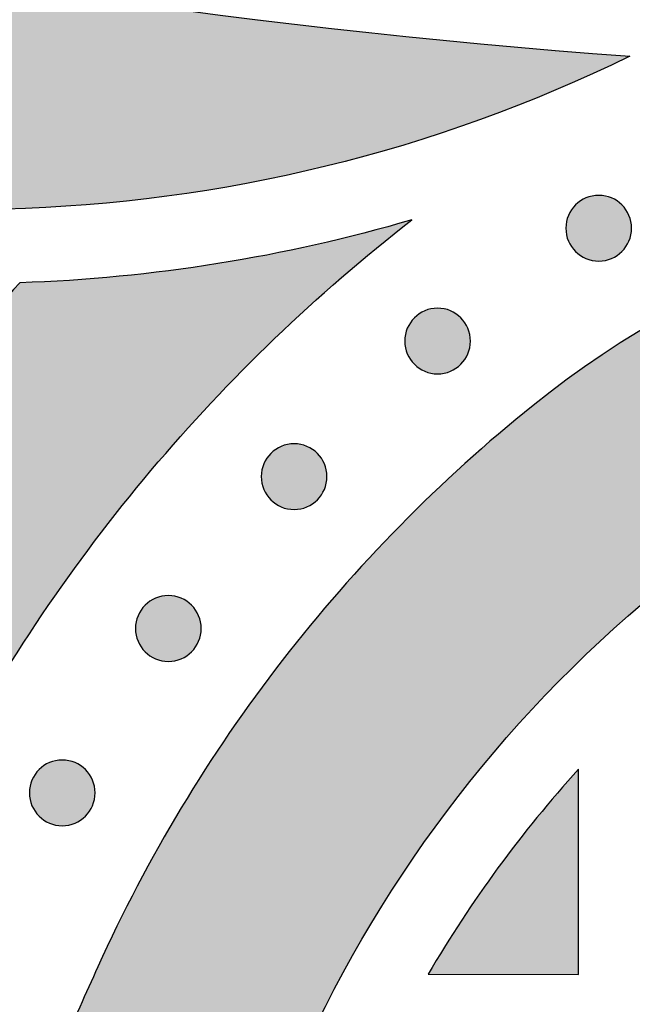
# Model space of a CAD drawing. Header units: millimetres. Extents: x -3873 to -97, y 912 to 4165.
# Tile 66 of 256: x -3390 to -3357, y 1007 to 1060. Entities that reach past the tile are written whole.
import ezdxf

# ---------------------------------------------------------------- set-up
doc = ezdxf.new("R2010")
doc.units = ezdxf.units.MM
doc.layers.add('pattern', color=7, linetype='Continuous', true_color=0x000000)

msp = doc.modelspace()

# ---------------------------------------------------------------- hatches: boundary and pattern name
at = {"layer": 'pattern'}
for points in [[(-3590.496, 1155.268), (-3584.479, 1150.146), (-3578.344, 1145.129), (-3572.093, 1140.221), (-3565.729, 1135.426), (-3559.254, 1130.747), (-3552.673, 1126.189), (-3545.988, 1121.755), (-3539.203, 1117.448), (-3532.321, 1113.271), (-3525.347, 1109.229), (-3518.284, 1105.323), (-3511.136, 1101.557), (-3503.907, 1097.933), (-3496.602, 1094.454), (-3489.226, 1091.122), (-3481.781, 1087.94), (-3474.274, 1084.909), (-3466.708, 1082.031), (-3459.089, 1079.309), (-3451.421, 1076.742), (-3443.709, 1074.333), (-3435.958, 1072.083), (-3428.173, 1069.992), (-3420.358, 1068.061), (-3412.519, 1066.291), (-3404.66, 1064.682), (-3396.786, 1063.233), (-3388.903, 1061.945), (-3381.015, 1060.817), (-3373.126, 1059.85), (-3365.242, 1059.041), (-3357.368, 1058.39), (-3359.332, 1057.462), (-3361.326, 1056.585), (-3363.346, 1055.759), (-3365.392, 1054.987), (-3367.461, 1054.269), (-3369.551, 1053.606), (-3371.659, 1052.999), (-3373.784, 1052.448), (-3375.922, 1051.956), (-3378.073, 1051.521), (-3380.233, 1051.144), (-3382.399, 1050.826), (-3384.571, 1050.567), (-3386.744, 1050.366), (-3388.918, 1050.224), (-3391.089, 1050.14), (-3403.152, 1052.182), (-3415.186, 1054.591), (-3427.176, 1057.364), (-3439.104, 1060.502), (-3450.953, 1064.003), (-3462.709, 1067.863), (-3474.353, 1072.079), (-3485.871, 1076.645), (-3497.246, 1081.556), (-3508.463, 1086.804), (-3519.507, 1092.382), (-3530.364, 1098.281), (-3541.02, 1104.492), (-3551.462, 1111.004), (-3561.677, 1117.807), (-3571.654, 1124.888), (-3573.199, 1126.507), (-3574.702, 1128.171), (-3576.163, 1129.881), (-3577.579, 1131.633), (-3578.948, 1133.427), (-3580.268, 1135.26), (-3581.539, 1137.129), (-3582.757, 1139.035), (-3583.922, 1140.973), (-3585.033, 1142.942), (-3586.088, 1144.939), (-3587.086, 1146.962), (-3588.027, 1149.009), (-3588.909, 1151.078), (-3589.732, 1153.165)], [(-3328.56, 1039.486), (-3327.68, 1039.477), (-3326.799, 1039.45), (-3325.915, 1039.404), (-3325.03, 1039.339), (-3324.144, 1039.255), (-3323.258, 1039.153), (-3322.372, 1039.032), (-3321.487, 1038.891), (-3320.603, 1038.732), (-3319.722, 1038.554), (-3318.844, 1038.356), (-3317.969, 1038.14), (-3317.098, 1037.905), (-3316.232, 1037.651), (-3315.371, 1037.379), (-3314.516, 1037.088), (-3313.667, 1036.779), (-3312.825, 1036.452), (-3311.99, 1036.108), (-3311.164, 1035.746), (-3310.347, 1035.366), (-3309.538, 1034.97), (-3308.74, 1034.557), (-3307.951, 1034.129), (-3307.173, 1033.684), (-3306.407, 1033.224), (-3305.651, 1032.749), (-3304.908, 1032.259), (-3304.178, 1031.755), (-3303.46, 1031.238), (-3302.755, 1030.707), (-3302.064, 1030.163), (-3300.484, 1028.856), (-3298.939, 1027.499), (-3297.43, 1026.093), (-3295.96, 1024.641), (-3294.531, 1023.143), (-3293.145, 1021.602), (-3291.804, 1020.019), (-3290.509, 1018.397), (-3289.264, 1016.737), (-3288.068, 1015.042), (-3286.924, 1013.313), (-3285.833, 1011.554), (-3284.795, 1009.767), (-3283.813, 1007.954), (-3282.887, 1006.117), (-3282.018, 1004.26), (-3275.439, 989.593), (-3269.127, 1004.853), (-3271.077, 1009.188), (-3272.095, 1011.363), (-3273.179, 1013.513), (-3274.329, 1015.636), (-3275.543, 1017.729), (-3276.821, 1019.789), (-3278.161, 1021.812), (-3279.561, 1023.798), (-3281.019, 1025.741), (-3282.535, 1027.641), (-3284.105, 1029.494), (-3285.728, 1031.299), (-3287.402, 1033.053), (-3289.123, 1034.753), (-3290.89, 1036.399), (-3292.699, 1037.988), (-3294.549, 1039.519), (-3295.436, 1040.216), (-3296.341, 1040.898), (-3297.262, 1041.562), (-3298.2, 1042.209), (-3299.154, 1042.837), (-3300.123, 1043.447), (-3301.107, 1044.038), (-3302.106, 1044.609), (-3303.118, 1045.159), (-3304.143, 1045.689), (-3305.181, 1046.197), (-3306.23, 1046.684), (-3307.291, 1047.149), (-3308.362, 1047.592), (-3309.443, 1048.011), (-3310.532, 1048.408), (-3311.63, 1048.781), (-3312.736, 1049.131), (-3313.848, 1049.456), (-3314.966, 1049.758), (-3316.089, 1050.036), (-3317.216, 1050.289), (-3318.347, 1050.518), (-3319.481, 1050.723), (-3320.617, 1050.903), (-3321.754, 1051.059), (-3322.892, 1051.19), (-3324.029, 1051.297), (-3325.166, 1051.38), (-3326.3, 1051.439), (-3327.432, 1051.475), (-3328.561, 1051.486), (-3329.689, 1051.476), (-3330.821, 1051.441), (-3331.956, 1051.383), (-3333.092, 1051.301), (-3334.23, 1051.195), (-3335.367, 1051.064), (-3336.505, 1050.909), (-3337.641, 1050.73), (-3338.775, 1050.526), (-3339.906, 1050.298), (-3341.034, 1050.045), (-3342.157, 1049.769), (-3343.275, 1049.468), (-3344.388, 1049.143), (-3345.493, 1048.794), (-3346.591, 1048.422), (-3347.681, 1048.026), (-3348.762, 1047.608), (-3349.834, 1047.166), (-3350.895, 1046.702), (-3351.945, 1046.216), (-3352.983, 1045.708), (-3354.008, 1045.179), (-3355.021, 1044.63), (-3356.02, 1044.06), (-3357.005, 1043.47), (-3357.974, 1042.861), (-3358.929, 1042.233), (-3359.867, 1041.587), (-3360.789, 1040.923), (-3361.694, 1040.242), (-3362.582, 1039.545), (-3364.433, 1038.016), (-3366.244, 1036.428), (-3368.012, 1034.784), (-3369.734, 1033.085), (-3371.409, 1031.333), (-3373.033, 1029.529), (-3374.605, 1027.677), (-3376.122, 1025.779), (-3377.583, 1023.836), (-3378.984, 1021.852), (-3380.326, 1019.83), (-3381.605, 1017.771), (-3382.821, 1015.679), (-3383.973, 1013.557), (-3385.058, 1011.407), (-3386.078, 1009.234), (-3388.032, 1004.9), (-3381.731, 989.635), (-3375.141, 1004.297), (-3374.27, 1006.153), (-3373.342, 1007.989), (-3372.359, 1009.801), (-3371.32, 1011.588), (-3370.228, 1013.346), (-3369.082, 1015.074), (-3367.885, 1016.768), (-3366.638, 1018.427), (-3365.342, 1020.049), (-3364, 1021.63), (-3362.613, 1023.17), (-3361.182, 1024.667), (-3359.711, 1026.118), (-3358.201, 1027.522), (-3356.655, 1028.878), (-3355.074, 1030.184), (-3354.383, 1030.727), (-3353.677, 1031.257), (-3352.959, 1031.774), (-3352.228, 1032.278), (-3351.485, 1032.767), (-3350.729, 1033.241), (-3349.962, 1033.701), (-3349.184, 1034.145), (-3348.395, 1034.573), (-3347.596, 1034.985), (-3346.787, 1035.381), (-3345.97, 1035.759), (-3345.143, 1036.121), (-3344.308, 1036.465), (-3343.466, 1036.791), (-3342.617, 1037.099), (-3341.762, 1037.389), (-3340.9, 1037.661), (-3340.034, 1037.914), (-3339.163, 1038.148), (-3338.288, 1038.364), (-3337.409, 1038.561), (-3336.528, 1038.738), (-3335.645, 1038.897), (-3334.76, 1039.037), (-3333.874, 1039.157), (-3332.987, 1039.259), (-3332.101, 1039.342), (-3331.216, 1039.406), (-3330.332, 1039.451), (-3329.45, 1039.478)], [(-3357.792, 1047.851), (-3357.821, 1047.824), (-3357.85, 1047.797), (-3357.88, 1047.77), (-3357.91, 1047.744), (-3357.942, 1047.718), (-3357.974, 1047.693), (-3358.008, 1047.668), (-3358.042, 1047.644), (-3358.077, 1047.621), (-3358.113, 1047.598), (-3358.149, 1047.576), (-3358.186, 1047.555), (-3358.224, 1047.535), (-3358.263, 1047.515), (-3358.303, 1047.496), (-3358.343, 1047.478), (-3358.383, 1047.461), (-3358.425, 1047.445), (-3358.467, 1047.43), (-3358.509, 1047.416), (-3358.552, 1047.403), (-3358.596, 1047.391), (-3358.64, 1047.38), (-3358.684, 1047.37), (-3358.729, 1047.361), (-3358.774, 1047.354), (-3358.819, 1047.347), (-3358.864, 1047.342), (-3358.91, 1047.338), (-3358.956, 1047.335), (-3359.002, 1047.333), (-3359.047, 1047.333), (-3359.093, 1047.333), (-3359.139, 1047.335), (-3359.185, 1047.338), (-3359.231, 1047.342), (-3359.276, 1047.348), (-3359.321, 1047.354), (-3359.366, 1047.362), (-3359.411, 1047.371), (-3359.455, 1047.381), (-3359.499, 1047.392), (-3359.543, 1047.404), (-3359.586, 1047.417), (-3359.628, 1047.431), (-3359.67, 1047.446), (-3359.711, 1047.462), (-3359.752, 1047.479), (-3359.792, 1047.497), (-3359.832, 1047.516), (-3359.87, 1047.536), (-3359.908, 1047.556), (-3359.945, 1047.578), (-3359.982, 1047.6), (-3360.018, 1047.623), (-3360.053, 1047.646), (-3360.087, 1047.67), (-3360.12, 1047.695), (-3360.152, 1047.72), (-3360.184, 1047.746), (-3360.215, 1047.772), (-3360.245, 1047.799), (-3360.274, 1047.826), (-3360.302, 1047.854), (-3360.329, 1047.882), (-3360.356, 1047.911), (-3360.383, 1047.941), (-3360.409, 1047.972), (-3360.435, 1048.003), (-3360.46, 1048.036), (-3360.485, 1048.069), (-3360.509, 1048.103), (-3360.532, 1048.138), (-3360.555, 1048.174), (-3360.577, 1048.21), (-3360.598, 1048.248), (-3360.619, 1048.286), (-3360.638, 1048.324), (-3360.657, 1048.364), (-3360.675, 1048.404), (-3360.692, 1048.445), (-3360.708, 1048.486), (-3360.723, 1048.528), (-3360.737, 1048.57), (-3360.75, 1048.613), (-3360.762, 1048.657), (-3360.773, 1048.701), (-3360.783, 1048.745), (-3360.792, 1048.79), (-3360.799, 1048.835), (-3360.806, 1048.88), (-3360.811, 1048.925), (-3360.815, 1048.971), (-3360.818, 1049.017), (-3360.82, 1049.063), (-3360.82, 1049.109), (-3360.82, 1049.155), (-3360.818, 1049.2), (-3360.815, 1049.246), (-3360.811, 1049.292), (-3360.805, 1049.337), (-3360.799, 1049.383), (-3360.791, 1049.428), (-3360.782, 1049.472), (-3360.772, 1049.517), (-3360.761, 1049.56), (-3360.749, 1049.604), (-3360.736, 1049.647), (-3360.722, 1049.689), (-3360.707, 1049.731), (-3360.691, 1049.773), (-3360.674, 1049.813), (-3360.656, 1049.853), (-3360.637, 1049.893), (-3360.617, 1049.931), (-3360.597, 1049.969), (-3360.575, 1050.007), (-3360.553, 1050.043), (-3360.53, 1050.079), (-3360.507, 1050.114), (-3360.483, 1050.148), (-3360.458, 1050.181), (-3360.433, 1050.214), (-3360.407, 1050.245), (-3360.381, 1050.276), (-3360.354, 1050.306), (-3360.327, 1050.335), (-3360.299, 1050.363), (-3360.271, 1050.39), (-3360.242, 1050.417), (-3360.212, 1050.444), (-3360.182, 1050.47), (-3360.15, 1050.496), (-3360.117, 1050.521), (-3360.084, 1050.546), (-3360.05, 1050.57), (-3360.015, 1050.593), (-3359.979, 1050.616), (-3359.943, 1050.638), (-3359.906, 1050.659), (-3359.868, 1050.68), (-3359.829, 1050.699), (-3359.789, 1050.718), (-3359.749, 1050.736), (-3359.708, 1050.753), (-3359.667, 1050.769), (-3359.625, 1050.784), (-3359.583, 1050.798), (-3359.54, 1050.811), (-3359.496, 1050.823), (-3359.452, 1050.834), (-3359.408, 1050.844), (-3359.363, 1050.853), (-3359.318, 1050.86), (-3359.273, 1050.867), (-3359.228, 1050.872), (-3359.182, 1050.876), (-3359.136, 1050.879), (-3359.09, 1050.881), (-3359.044, 1050.881), (-3358.998, 1050.881), (-3358.953, 1050.879), (-3358.907, 1050.876), (-3358.861, 1050.872), (-3358.816, 1050.866), (-3358.77, 1050.86), (-3358.725, 1050.852), (-3358.681, 1050.843), (-3358.637, 1050.834), (-3358.593, 1050.823), (-3358.549, 1050.81), (-3358.506, 1050.797), (-3358.464, 1050.783), (-3358.422, 1050.768), (-3358.381, 1050.752), (-3358.34, 1050.735), (-3358.3, 1050.717), (-3358.26, 1050.698), (-3358.222, 1050.678), (-3358.184, 1050.658), (-3358.146, 1050.636), (-3358.11, 1050.614), (-3358.074, 1050.592), (-3358.039, 1050.568), (-3358.005, 1050.544), (-3357.972, 1050.519), (-3357.94, 1050.494), (-3357.908, 1050.468), (-3357.877, 1050.442), (-3357.847, 1050.415), (-3357.818, 1050.388), (-3357.79, 1050.361), (-3357.763, 1050.332), (-3357.736, 1050.303), (-3357.709, 1050.274), (-3357.683, 1050.243), (-3357.657, 1050.211), (-3357.632, 1050.179), (-3357.607, 1050.145), (-3357.583, 1050.111), (-3357.56, 1050.076), (-3357.537, 1050.041), (-3357.515, 1050.004), (-3357.494, 1049.967), (-3357.473, 1049.929), (-3357.454, 1049.89), (-3357.435, 1049.851), (-3357.417, 1049.81), (-3357.4, 1049.77), (-3357.384, 1049.728), (-3357.369, 1049.686), (-3357.355, 1049.644), (-3357.342, 1049.601), (-3357.33, 1049.557), (-3357.319, 1049.513), (-3357.309, 1049.469), (-3357.3, 1049.425), (-3357.293, 1049.38), (-3357.286, 1049.334), (-3357.281, 1049.289), (-3357.277, 1049.243), (-3357.274, 1049.197), (-3357.272, 1049.152), (-3357.272, 1049.106), (-3357.272, 1049.06), (-3357.274, 1049.014), (-3357.277, 1048.968), (-3357.281, 1048.922), (-3357.287, 1048.877), (-3357.293, 1048.832), (-3357.301, 1048.787), (-3357.31, 1048.742), (-3357.319, 1048.698), (-3357.33, 1048.654), (-3357.343, 1048.61), (-3357.356, 1048.567), (-3357.37, 1048.525), (-3357.385, 1048.483), (-3357.401, 1048.442), (-3357.418, 1048.401), (-3357.436, 1048.361), (-3357.455, 1048.322), (-3357.475, 1048.283), (-3357.495, 1048.245), (-3357.517, 1048.208), (-3357.539, 1048.171), (-3357.561, 1048.135), (-3357.585, 1048.1), (-3357.609, 1048.066), (-3357.634, 1048.033), (-3357.659, 1048.001), (-3357.685, 1047.969), (-3357.711, 1047.938), (-3357.738, 1047.909), (-3357.765, 1047.88)], [(-3369.128, 1049.558), (-3371.714, 1048.845), (-3374.325, 1048.212), (-3376.957, 1047.661), (-3379.607, 1047.193), (-3382.27, 1046.809), (-3384.942, 1046.509), (-3387.62, 1046.293), (-3390.299, 1046.162), (-3391.596, 1044.686), (-3392.865, 1043.186), (-3394.106, 1041.661), (-3395.319, 1040.113), (-3396.502, 1038.543), (-3397.655, 1036.951), (-3398.778, 1035.338), (-3399.87, 1033.706), (-3394.147, 1019.84), (-3392.978, 1021.971), (-3391.75, 1024.076), (-3390.464, 1026.153), (-3389.122, 1028.198), (-3387.724, 1030.21), (-3386.272, 1032.186), (-3384.767, 1034.125), (-3383.211, 1036.024), (-3381.606, 1037.881), (-3379.952, 1039.694), (-3378.252, 1041.461), (-3376.508, 1043.182), (-3374.721, 1044.853), (-3372.894, 1046.473), (-3371.029, 1048.042)], [(-3366.489, 1041.761), (-3366.517, 1041.733), (-3366.546, 1041.706), (-3366.576, 1041.679), (-3366.607, 1041.653), (-3366.639, 1041.628), (-3366.671, 1041.602), (-3366.705, 1041.578), (-3366.739, 1041.554), (-3366.774, 1041.53), (-3366.809, 1041.508), (-3366.846, 1041.486), (-3366.883, 1041.464), (-3366.921, 1041.444), (-3366.96, 1041.424), (-3366.999, 1041.405), (-3367.039, 1041.388), (-3367.08, 1041.371), (-3367.122, 1041.355), (-3367.164, 1041.339), (-3367.206, 1041.325), (-3367.249, 1041.312), (-3367.292, 1041.3), (-3367.336, 1041.289), (-3367.381, 1041.28), (-3367.425, 1041.271), (-3367.47, 1041.263), (-3367.516, 1041.257), (-3367.561, 1041.252), (-3367.607, 1041.247), (-3367.653, 1041.245), (-3367.698, 1041.243), (-3367.744, 1041.242), (-3367.79, 1041.243), (-3367.836, 1041.245), (-3367.882, 1041.248), (-3367.928, 1041.252), (-3367.973, 1041.257), (-3368.018, 1041.264), (-3368.063, 1041.271), (-3368.108, 1041.28), (-3368.152, 1041.29), (-3368.196, 1041.301), (-3368.239, 1041.313), (-3368.282, 1041.326), (-3368.325, 1041.34), (-3368.367, 1041.356), (-3368.408, 1041.372), (-3368.449, 1041.389), (-3368.489, 1041.407), (-3368.528, 1041.426), (-3368.567, 1041.445), (-3368.605, 1041.466), (-3368.642, 1041.487), (-3368.679, 1041.509), (-3368.715, 1041.532), (-3368.749, 1041.555), (-3368.784, 1041.58), (-3368.817, 1041.604), (-3368.849, 1041.629), (-3368.881, 1041.655), (-3368.911, 1041.682), (-3368.941, 1041.708), (-3368.97, 1041.735), (-3368.998, 1041.763), (-3369.026, 1041.791), (-3369.053, 1041.82), (-3369.08, 1041.85), (-3369.106, 1041.881), (-3369.132, 1041.913), (-3369.157, 1041.945), (-3369.182, 1041.978), (-3369.206, 1042.012), (-3369.229, 1042.047), (-3369.252, 1042.083), (-3369.274, 1042.12), (-3369.295, 1042.157), (-3369.315, 1042.195), (-3369.335, 1042.234), (-3369.354, 1042.273), (-3369.372, 1042.313), (-3369.389, 1042.354), (-3369.405, 1042.395), (-3369.42, 1042.437), (-3369.434, 1042.48), (-3369.447, 1042.523), (-3369.459, 1042.566), (-3369.47, 1042.61), (-3369.48, 1042.654), (-3369.488, 1042.699), (-3369.496, 1042.744), (-3369.502, 1042.789), (-3369.508, 1042.835), (-3369.512, 1042.88), (-3369.515, 1042.926), (-3369.517, 1042.972), (-3369.517, 1043.018), (-3369.516, 1043.064), (-3369.515, 1043.11), (-3369.512, 1043.156), (-3369.507, 1043.201), (-3369.502, 1043.247), (-3369.496, 1043.292), (-3369.488, 1043.337), (-3369.479, 1043.382), (-3369.469, 1043.426), (-3369.458, 1043.47), (-3369.446, 1043.513), (-3369.433, 1043.556), (-3369.419, 1043.599), (-3369.404, 1043.641), (-3369.388, 1043.682), (-3369.37, 1043.723), (-3369.353, 1043.763), (-3369.334, 1043.802), (-3369.314, 1043.841), (-3369.293, 1043.879), (-3369.272, 1043.916), (-3369.25, 1043.953), (-3369.227, 1043.988), (-3369.204, 1044.023), (-3369.18, 1044.057), (-3369.155, 1044.091), (-3369.13, 1044.123), (-3369.104, 1044.155), (-3369.078, 1044.185), (-3369.051, 1044.215), (-3369.024, 1044.244), (-3368.996, 1044.272), (-3368.968, 1044.3), (-3368.939, 1044.327), (-3368.909, 1044.354), (-3368.878, 1044.38), (-3368.847, 1044.406), (-3368.814, 1044.431), (-3368.781, 1044.455), (-3368.747, 1044.479), (-3368.712, 1044.503), (-3368.676, 1044.525), (-3368.64, 1044.547), (-3368.602, 1044.569), (-3368.564, 1044.589), (-3368.526, 1044.609), (-3368.486, 1044.628), (-3368.446, 1044.645), (-3368.405, 1044.662), (-3368.364, 1044.679), (-3368.322, 1044.694), (-3368.28, 1044.708), (-3368.237, 1044.721), (-3368.193, 1044.733), (-3368.149, 1044.744), (-3368.105, 1044.753), (-3368.06, 1044.762), (-3368.015, 1044.77), (-3367.97, 1044.776), (-3367.924, 1044.782), (-3367.879, 1044.786), (-3367.833, 1044.789), (-3367.787, 1044.79), (-3367.741, 1044.791), (-3367.695, 1044.79), (-3367.649, 1044.788), (-3367.604, 1044.785), (-3367.558, 1044.781), (-3367.513, 1044.776), (-3367.467, 1044.769), (-3367.422, 1044.762), (-3367.378, 1044.753), (-3367.333, 1044.743), (-3367.29, 1044.732), (-3367.246, 1044.72), (-3367.203, 1044.707), (-3367.161, 1044.693), (-3367.119, 1044.677), (-3367.077, 1044.661), (-3367.037, 1044.644), (-3366.997, 1044.626), (-3366.957, 1044.607), (-3366.918, 1044.588), (-3366.88, 1044.567), (-3366.843, 1044.546), (-3366.807, 1044.524), (-3366.771, 1044.501), (-3366.736, 1044.478), (-3366.702, 1044.454), (-3366.669, 1044.429), (-3366.636, 1044.404), (-3366.605, 1044.378), (-3366.574, 1044.352), (-3366.544, 1044.325), (-3366.515, 1044.298), (-3366.487, 1044.27), (-3366.46, 1044.242), (-3366.432, 1044.213), (-3366.406, 1044.183), (-3366.379, 1044.152), (-3366.354, 1044.121), (-3366.329, 1044.088), (-3366.304, 1044.055), (-3366.28, 1044.021), (-3366.257, 1043.986), (-3366.234, 1043.95), (-3366.212, 1043.913), (-3366.191, 1043.876), (-3366.17, 1043.838), (-3366.151, 1043.799), (-3366.132, 1043.76), (-3366.114, 1043.72), (-3366.097, 1043.679), (-3366.081, 1043.638), (-3366.066, 1043.596), (-3366.052, 1043.553), (-3366.039, 1043.51), (-3366.027, 1043.467), (-3366.016, 1043.423), (-3366.006, 1043.379), (-3365.997, 1043.334), (-3365.99, 1043.289), (-3365.983, 1043.244), (-3365.978, 1043.198), (-3365.974, 1043.153), (-3365.971, 1043.107), (-3365.969, 1043.061), (-3365.968, 1043.015), (-3365.969, 1042.969), (-3365.971, 1042.923), (-3365.974, 1042.877), (-3365.978, 1042.832), (-3365.983, 1042.786), (-3365.99, 1042.741), (-3365.998, 1042.696), (-3366.006, 1042.651), (-3366.016, 1042.607), (-3366.027, 1042.563), (-3366.039, 1042.52), (-3366.053, 1042.477), (-3366.067, 1042.434), (-3366.082, 1042.392), (-3366.098, 1042.351), (-3366.115, 1042.31), (-3366.133, 1042.27), (-3366.152, 1042.231), (-3366.172, 1042.192), (-3366.192, 1042.154), (-3366.213, 1042.117), (-3366.235, 1042.08), (-3366.258, 1042.045), (-3366.282, 1042.01), (-3366.306, 1041.976), (-3366.33, 1041.943), (-3366.356, 1041.91), (-3366.381, 1041.879), (-3366.408, 1041.848), (-3366.435, 1041.818), (-3366.462, 1041.789)], [(-3374.234, 1034.443), (-3374.262, 1034.416), (-3374.291, 1034.389), (-3374.321, 1034.362), (-3374.352, 1034.336), (-3374.384, 1034.31), (-3374.416, 1034.285), (-3374.45, 1034.26), (-3374.484, 1034.236), (-3374.519, 1034.213), (-3374.554, 1034.19), (-3374.591, 1034.168), (-3374.628, 1034.147), (-3374.666, 1034.126), (-3374.705, 1034.107), (-3374.744, 1034.088), (-3374.784, 1034.07), (-3374.825, 1034.053), (-3374.867, 1034.037), (-3374.909, 1034.022), (-3374.951, 1034.008), (-3374.994, 1033.995), (-3375.038, 1033.983), (-3375.081, 1033.972), (-3375.126, 1033.962), (-3375.17, 1033.953), (-3375.215, 1033.946), (-3375.261, 1033.939), (-3375.306, 1033.934), (-3375.352, 1033.93), (-3375.398, 1033.927), (-3375.443, 1033.925), (-3375.489, 1033.925), (-3375.535, 1033.925), (-3375.581, 1033.927), (-3375.627, 1033.93), (-3375.673, 1033.934), (-3375.718, 1033.94), (-3375.763, 1033.946), (-3375.808, 1033.954), (-3375.853, 1033.963), (-3375.897, 1033.973), (-3375.941, 1033.984), (-3375.984, 1033.996), (-3376.027, 1034.009), (-3376.07, 1034.023), (-3376.112, 1034.038), (-3376.153, 1034.054), (-3376.194, 1034.071), (-3376.234, 1034.089), (-3376.273, 1034.108), (-3376.312, 1034.128), (-3376.35, 1034.148), (-3376.387, 1034.17), (-3376.424, 1034.192), (-3376.46, 1034.214), (-3376.494, 1034.238), (-3376.529, 1034.262), (-3376.562, 1034.287), (-3376.594, 1034.312), (-3376.626, 1034.338), (-3376.656, 1034.364), (-3376.686, 1034.391), (-3376.715, 1034.418), (-3376.743, 1034.446), (-3376.771, 1034.474), (-3376.798, 1034.503), (-3376.825, 1034.533), (-3376.851, 1034.563), (-3376.877, 1034.595), (-3376.902, 1034.627), (-3376.927, 1034.661), (-3376.951, 1034.695), (-3376.974, 1034.73), (-3376.997, 1034.766), (-3377.019, 1034.802), (-3377.04, 1034.839), (-3377.06, 1034.877), (-3377.08, 1034.916), (-3377.099, 1034.956), (-3377.117, 1034.996), (-3377.134, 1035.036), (-3377.15, 1035.078), (-3377.165, 1035.12), (-3377.179, 1035.162), (-3377.192, 1035.205), (-3377.204, 1035.249), (-3377.215, 1035.293), (-3377.225, 1035.337), (-3377.233, 1035.382), (-3377.241, 1035.427), (-3377.247, 1035.472), (-3377.253, 1035.517), (-3377.257, 1035.563), (-3377.26, 1035.609), (-3377.262, 1035.655), (-3377.262, 1035.701), (-3377.261, 1035.747), (-3377.26, 1035.792), (-3377.257, 1035.838), (-3377.252, 1035.884), (-3377.247, 1035.929), (-3377.241, 1035.975), (-3377.233, 1036.019), (-3377.224, 1036.064), (-3377.214, 1036.108), (-3377.203, 1036.152), (-3377.191, 1036.196), (-3377.178, 1036.239), (-3377.164, 1036.281), (-3377.149, 1036.323), (-3377.133, 1036.364), (-3377.116, 1036.405), (-3377.098, 1036.445), (-3377.079, 1036.485), (-3377.059, 1036.523), (-3377.038, 1036.561), (-3377.017, 1036.599), (-3376.995, 1036.635), (-3376.972, 1036.671), (-3376.949, 1036.706), (-3376.925, 1036.74), (-3376.9, 1036.773), (-3376.875, 1036.805), (-3376.849, 1036.837), (-3376.823, 1036.868), (-3376.796, 1036.898), (-3376.769, 1036.927), (-3376.741, 1036.955), (-3376.713, 1036.982), (-3376.684, 1037.009), (-3376.654, 1037.036), (-3376.623, 1037.062), (-3376.592, 1037.088), (-3376.559, 1037.113), (-3376.526, 1037.138), (-3376.492, 1037.162), (-3376.457, 1037.185), (-3376.421, 1037.208), (-3376.385, 1037.23), (-3376.347, 1037.251), (-3376.309, 1037.272), (-3376.271, 1037.291), (-3376.231, 1037.31), (-3376.191, 1037.328), (-3376.15, 1037.345), (-3376.109, 1037.361), (-3376.067, 1037.376), (-3376.025, 1037.39), (-3375.982, 1037.403), (-3375.938, 1037.415), (-3375.894, 1037.426), (-3375.85, 1037.436), (-3375.805, 1037.445), (-3375.76, 1037.452), (-3375.715, 1037.459), (-3375.669, 1037.464), (-3375.624, 1037.468), (-3375.578, 1037.471), (-3375.532, 1037.473), (-3375.486, 1037.473), (-3375.44, 1037.473), (-3375.394, 1037.471), (-3375.349, 1037.468), (-3375.303, 1037.464), (-3375.258, 1037.458), (-3375.212, 1037.452), (-3375.167, 1037.444), (-3375.123, 1037.435), (-3375.078, 1037.425), (-3375.035, 1037.414), (-3374.991, 1037.402), (-3374.948, 1037.389), (-3374.906, 1037.375), (-3374.864, 1037.36), (-3374.822, 1037.344), (-3374.782, 1037.327), (-3374.742, 1037.309), (-3374.702, 1037.29), (-3374.663, 1037.27), (-3374.625, 1037.25), (-3374.588, 1037.228), (-3374.552, 1037.206), (-3374.516, 1037.184), (-3374.481, 1037.16), (-3374.447, 1037.136), (-3374.414, 1037.111), (-3374.381, 1037.086), (-3374.35, 1037.06), (-3374.319, 1037.034), (-3374.289, 1037.007), (-3374.26, 1036.98), (-3374.232, 1036.953), (-3374.205, 1036.924), (-3374.177, 1036.895), (-3374.151, 1036.865), (-3374.125, 1036.835), (-3374.099, 1036.803), (-3374.074, 1036.771), (-3374.049, 1036.737), (-3374.025, 1036.703), (-3374.002, 1036.668), (-3373.979, 1036.632), (-3373.957, 1036.596), (-3373.936, 1036.559), (-3373.915, 1036.521), (-3373.896, 1036.482), (-3373.877, 1036.442), (-3373.859, 1036.402), (-3373.842, 1036.362), (-3373.826, 1036.32), (-3373.811, 1036.278), (-3373.797, 1036.236), (-3373.784, 1036.193), (-3373.772, 1036.149), (-3373.761, 1036.105), (-3373.751, 1036.061), (-3373.742, 1036.016), (-3373.735, 1035.971), (-3373.728, 1035.926), (-3373.723, 1035.881), (-3373.719, 1035.835), (-3373.716, 1035.789), (-3373.714, 1035.743), (-3373.713, 1035.697), (-3373.714, 1035.652), (-3373.716, 1035.606), (-3373.719, 1035.56), (-3373.723, 1035.514), (-3373.728, 1035.469), (-3373.735, 1035.424), (-3373.743, 1035.379), (-3373.751, 1035.334), (-3373.761, 1035.29), (-3373.772, 1035.246), (-3373.784, 1035.202), (-3373.798, 1035.159), (-3373.812, 1035.117), (-3373.827, 1035.075), (-3373.843, 1035.034), (-3373.86, 1034.993), (-3373.878, 1034.953), (-3373.897, 1034.913), (-3373.917, 1034.875), (-3373.937, 1034.837), (-3373.958, 1034.799), (-3373.98, 1034.763), (-3374.003, 1034.727), (-3374.027, 1034.692), (-3374.051, 1034.658), (-3374.075, 1034.625), (-3374.101, 1034.593), (-3374.126, 1034.561), (-3374.153, 1034.53), (-3374.18, 1034.5), (-3374.207, 1034.471)], [(-3381.022, 1026.244), (-3381.05, 1026.217), (-3381.079, 1026.19), (-3381.109, 1026.163), (-3381.14, 1026.137), (-3381.171, 1026.111), (-3381.204, 1026.086), (-3381.237, 1026.061), (-3381.271, 1026.037), (-3381.306, 1026.014), (-3381.342, 1025.991), (-3381.378, 1025.969), (-3381.416, 1025.948), (-3381.454, 1025.927), (-3381.492, 1025.908), (-3381.532, 1025.889), (-3381.572, 1025.871), (-3381.613, 1025.854), (-3381.654, 1025.838), (-3381.696, 1025.823), (-3381.739, 1025.809), (-3381.782, 1025.796), (-3381.825, 1025.784), (-3381.869, 1025.773), (-3381.913, 1025.763), (-3381.958, 1025.754), (-3382.003, 1025.747), (-3382.048, 1025.74), (-3382.094, 1025.735), (-3382.139, 1025.731), (-3382.185, 1025.728), (-3382.231, 1025.726), (-3382.277, 1025.726), (-3382.323, 1025.726), (-3382.369, 1025.728), (-3382.414, 1025.731), (-3382.46, 1025.735), (-3382.506, 1025.741), (-3382.551, 1025.747), (-3382.596, 1025.755), (-3382.64, 1025.764), (-3382.685, 1025.774), (-3382.729, 1025.785), (-3382.772, 1025.797), (-3382.815, 1025.81), (-3382.857, 1025.824), (-3382.899, 1025.839), (-3382.941, 1025.855), (-3382.981, 1025.872), (-3383.022, 1025.89), (-3383.061, 1025.909), (-3383.1, 1025.929), (-3383.138, 1025.949), (-3383.175, 1025.971), (-3383.211, 1025.993), (-3383.247, 1026.015), (-3383.282, 1026.039), (-3383.316, 1026.063), (-3383.349, 1026.088), (-3383.382, 1026.113), (-3383.413, 1026.139), (-3383.444, 1026.165), (-3383.474, 1026.192), (-3383.503, 1026.219), (-3383.531, 1026.246), (-3383.559, 1026.275), (-3383.586, 1026.304), (-3383.612, 1026.334), (-3383.639, 1026.364), (-3383.664, 1026.396), (-3383.69, 1026.428), (-3383.714, 1026.462), (-3383.738, 1026.496), (-3383.762, 1026.531), (-3383.784, 1026.567), (-3383.806, 1026.603), (-3383.827, 1026.64), (-3383.848, 1026.678), (-3383.868, 1026.717), (-3383.886, 1026.757), (-3383.904, 1026.797), (-3383.921, 1026.837), (-3383.937, 1026.879), (-3383.952, 1026.921), (-3383.966, 1026.963), (-3383.98, 1027.006), (-3383.992, 1027.05), (-3384.002, 1027.094), (-3384.012, 1027.138), (-3384.021, 1027.183), (-3384.029, 1027.228), (-3384.035, 1027.273), (-3384.04, 1027.318), (-3384.044, 1027.364), (-3384.047, 1027.41), (-3384.049, 1027.456), (-3384.05, 1027.502), (-3384.049, 1027.547), (-3384.047, 1027.593), (-3384.044, 1027.639), (-3384.04, 1027.685), (-3384.035, 1027.73), (-3384.028, 1027.775), (-3384.02, 1027.82), (-3384.012, 1027.865), (-3384.002, 1027.909), (-3383.991, 1027.953), (-3383.979, 1027.997), (-3383.966, 1028.04), (-3383.951, 1028.082), (-3383.936, 1028.124), (-3383.92, 1028.165), (-3383.903, 1028.206), (-3383.885, 1028.246), (-3383.866, 1028.286), (-3383.846, 1028.324), (-3383.826, 1028.362), (-3383.805, 1028.4), (-3383.783, 1028.436), (-3383.76, 1028.472), (-3383.736, 1028.507), (-3383.712, 1028.541), (-3383.688, 1028.574), (-3383.662, 1028.606), (-3383.637, 1028.638), (-3383.61, 1028.669), (-3383.584, 1028.699), (-3383.556, 1028.728), (-3383.529, 1028.756), (-3383.501, 1028.783), (-3383.472, 1028.81), (-3383.442, 1028.837), (-3383.411, 1028.863), (-3383.379, 1028.889), (-3383.347, 1028.914), (-3383.314, 1028.939), (-3383.279, 1028.963), (-3383.244, 1028.986), (-3383.209, 1029.009), (-3383.172, 1029.031), (-3383.135, 1029.052), (-3383.097, 1029.073), (-3383.058, 1029.092), (-3383.019, 1029.111), (-3382.979, 1029.129), (-3382.938, 1029.146), (-3382.896, 1029.162), (-3382.855, 1029.177), (-3382.812, 1029.191), (-3382.769, 1029.204), (-3382.726, 1029.216), (-3382.682, 1029.227), (-3382.637, 1029.237), (-3382.593, 1029.246), (-3382.548, 1029.253), (-3382.502, 1029.26), (-3382.457, 1029.265), (-3382.411, 1029.269), (-3382.366, 1029.272), (-3382.32, 1029.274), (-3382.274, 1029.274), (-3382.228, 1029.274), (-3382.182, 1029.272), (-3382.136, 1029.269), (-3382.091, 1029.265), (-3382.045, 1029.259), (-3382, 1029.253), (-3381.955, 1029.245), (-3381.91, 1029.236), (-3381.866, 1029.226), (-3381.822, 1029.215), (-3381.779, 1029.203), (-3381.736, 1029.19), (-3381.693, 1029.176), (-3381.651, 1029.161), (-3381.61, 1029.145), (-3381.569, 1029.128), (-3381.529, 1029.11), (-3381.49, 1029.091), (-3381.451, 1029.071), (-3381.413, 1029.051), (-3381.376, 1029.029), (-3381.339, 1029.007), (-3381.304, 1028.985), (-3381.269, 1028.961), (-3381.235, 1028.937), (-3381.201, 1028.912), (-3381.169, 1028.887), (-3381.137, 1028.861), (-3381.107, 1028.835), (-3381.077, 1028.808), (-3381.048, 1028.781), (-3381.02, 1028.754), (-3380.992, 1028.725), (-3380.965, 1028.696), (-3380.938, 1028.666), (-3380.912, 1028.636), (-3380.886, 1028.604), (-3380.861, 1028.572), (-3380.836, 1028.538), (-3380.812, 1028.504), (-3380.789, 1028.469), (-3380.766, 1028.433), (-3380.744, 1028.397), (-3380.723, 1028.36), (-3380.703, 1028.322), (-3380.683, 1028.283), (-3380.664, 1028.243), (-3380.646, 1028.203), (-3380.629, 1028.163), (-3380.613, 1028.121), (-3380.598, 1028.079), (-3380.584, 1028.037), (-3380.571, 1027.994), (-3380.559, 1027.95), (-3380.548, 1027.906), (-3380.538, 1027.862), (-3380.53, 1027.817), (-3380.522, 1027.772), (-3380.516, 1027.727), (-3380.51, 1027.682), (-3380.506, 1027.636), (-3380.503, 1027.59), (-3380.502, 1027.544), (-3380.501, 1027.498), (-3380.502, 1027.453), (-3380.503, 1027.407), (-3380.506, 1027.361), (-3380.511, 1027.315), (-3380.516, 1027.27), (-3380.523, 1027.225), (-3380.53, 1027.18), (-3380.539, 1027.135), (-3380.549, 1027.091), (-3380.56, 1027.047), (-3380.572, 1027.003), (-3380.585, 1026.96), (-3380.599, 1026.918), (-3380.614, 1026.876), (-3380.631, 1026.835), (-3380.648, 1026.794), (-3380.666, 1026.754), (-3380.684, 1026.714), (-3380.704, 1026.676), (-3380.725, 1026.638), (-3380.746, 1026.6), (-3380.768, 1026.564), (-3380.791, 1026.528), (-3380.814, 1026.493), (-3380.838, 1026.459), (-3380.863, 1026.426), (-3380.888, 1026.394), (-3380.914, 1026.362), (-3380.94, 1026.331), (-3380.967, 1026.301), (-3380.994, 1026.272)], [(-3386.748, 1017.371), (-3386.776, 1017.343), (-3386.805, 1017.316), (-3386.835, 1017.289), (-3386.866, 1017.263), (-3386.898, 1017.238), (-3386.93, 1017.212), (-3386.963, 1017.188), (-3386.997, 1017.164), (-3387.032, 1017.14), (-3387.068, 1017.118), (-3387.105, 1017.096), (-3387.142, 1017.074), (-3387.18, 1017.054), (-3387.219, 1017.034), (-3387.258, 1017.015), (-3387.298, 1016.998), (-3387.339, 1016.981), (-3387.38, 1016.964), (-3387.422, 1016.949), (-3387.465, 1016.935), (-3387.508, 1016.922), (-3387.551, 1016.91), (-3387.595, 1016.899), (-3387.639, 1016.89), (-3387.684, 1016.881), (-3387.729, 1016.873), (-3387.774, 1016.867), (-3387.82, 1016.862), (-3387.865, 1016.857), (-3387.911, 1016.855), (-3387.957, 1016.853), (-3388.003, 1016.852), (-3388.049, 1016.853), (-3388.095, 1016.855), (-3388.141, 1016.858), (-3388.186, 1016.862), (-3388.232, 1016.867), (-3388.277, 1016.874), (-3388.322, 1016.881), (-3388.367, 1016.89), (-3388.411, 1016.9), (-3388.455, 1016.911), (-3388.498, 1016.923), (-3388.541, 1016.936), (-3388.584, 1016.95), (-3388.626, 1016.966), (-3388.667, 1016.982), (-3388.708, 1016.999), (-3388.748, 1017.017), (-3388.787, 1017.036), (-3388.826, 1017.055), (-3388.864, 1017.076), (-3388.901, 1017.097), (-3388.938, 1017.119), (-3388.973, 1017.142), (-3389.008, 1017.165), (-3389.042, 1017.189), (-3389.076, 1017.214), (-3389.108, 1017.239), (-3389.14, 1017.265), (-3389.17, 1017.292), (-3389.2, 1017.318), (-3389.229, 1017.345), (-3389.257, 1017.373), (-3389.285, 1017.401), (-3389.312, 1017.43), (-3389.339, 1017.46), (-3389.365, 1017.491), (-3389.391, 1017.523), (-3389.416, 1017.555), (-3389.44, 1017.588), (-3389.464, 1017.622), (-3389.488, 1017.657), (-3389.51, 1017.693), (-3389.532, 1017.73), (-3389.554, 1017.767), (-3389.574, 1017.805), (-3389.594, 1017.844), (-3389.613, 1017.883), (-3389.631, 1017.923), (-3389.647, 1017.964), (-3389.664, 1018.005), (-3389.679, 1018.047), (-3389.693, 1018.09), (-3389.706, 1018.133), (-3389.718, 1018.176), (-3389.729, 1018.22), (-3389.739, 1018.264), (-3389.747, 1018.309), (-3389.755, 1018.354), (-3389.761, 1018.399), (-3389.767, 1018.445), (-3389.771, 1018.49), (-3389.774, 1018.536), (-3389.775, 1018.582), (-3389.776, 1018.628), (-3389.775, 1018.674), (-3389.773, 1018.72), (-3389.77, 1018.766), (-3389.766, 1018.811), (-3389.761, 1018.857), (-3389.754, 1018.902), (-3389.747, 1018.947), (-3389.738, 1018.992), (-3389.728, 1019.036), (-3389.717, 1019.08), (-3389.705, 1019.123), (-3389.692, 1019.166), (-3389.678, 1019.209), (-3389.662, 1019.251), (-3389.646, 1019.292), (-3389.629, 1019.333), (-3389.611, 1019.373), (-3389.592, 1019.412), (-3389.573, 1019.451), (-3389.552, 1019.489), (-3389.531, 1019.526), (-3389.509, 1019.563), (-3389.486, 1019.598), (-3389.463, 1019.633), (-3389.439, 1019.667), (-3389.414, 1019.701), (-3389.389, 1019.733), (-3389.363, 1019.765), (-3389.337, 1019.795), (-3389.31, 1019.825), (-3389.283, 1019.854), (-3389.255, 1019.882), (-3389.227, 1019.91), (-3389.198, 1019.937), (-3389.168, 1019.964), (-3389.137, 1019.99), (-3389.106, 1020.016), (-3389.073, 1020.041), (-3389.04, 1020.065), (-3389.006, 1020.089), (-3388.971, 1020.113), (-3388.935, 1020.135), (-3388.898, 1020.157), (-3388.861, 1020.179), (-3388.823, 1020.199), (-3388.784, 1020.219), (-3388.745, 1020.238), (-3388.705, 1020.255), (-3388.664, 1020.272), (-3388.623, 1020.289), (-3388.581, 1020.304), (-3388.538, 1020.318), (-3388.495, 1020.331), (-3388.452, 1020.343), (-3388.408, 1020.354), (-3388.364, 1020.363), (-3388.319, 1020.372), (-3388.274, 1020.38), (-3388.229, 1020.386), (-3388.183, 1020.391), (-3388.138, 1020.396), (-3388.092, 1020.399), (-3388.046, 1020.4), (-3388, 1020.401), (-3387.954, 1020.4), (-3387.908, 1020.398), (-3387.862, 1020.395), (-3387.817, 1020.391), (-3387.771, 1020.386), (-3387.726, 1020.379), (-3387.681, 1020.372), (-3387.636, 1020.363), (-3387.592, 1020.353), (-3387.548, 1020.342), (-3387.505, 1020.33), (-3387.462, 1020.317), (-3387.419, 1020.303), (-3387.377, 1020.287), (-3387.336, 1020.271), (-3387.295, 1020.254), (-3387.255, 1020.236), (-3387.216, 1020.217), (-3387.177, 1020.198), (-3387.139, 1020.177), (-3387.102, 1020.156), (-3387.065, 1020.134), (-3387.03, 1020.111), (-3386.995, 1020.088), (-3386.961, 1020.064), (-3386.928, 1020.039), (-3386.895, 1020.014), (-3386.864, 1019.988), (-3386.833, 1019.962), (-3386.803, 1019.935), (-3386.774, 1019.908), (-3386.746, 1019.88), (-3386.718, 1019.852), (-3386.691, 1019.823), (-3386.665, 1019.793), (-3386.638, 1019.762), (-3386.613, 1019.731), (-3386.587, 1019.698), (-3386.563, 1019.665), (-3386.539, 1019.631), (-3386.515, 1019.596), (-3386.493, 1019.56), (-3386.471, 1019.523), (-3386.449, 1019.486), (-3386.429, 1019.448), (-3386.409, 1019.409), (-3386.39, 1019.37), (-3386.373, 1019.33), (-3386.356, 1019.289), (-3386.34, 1019.248), (-3386.324, 1019.206), (-3386.31, 1019.163), (-3386.297, 1019.12), (-3386.285, 1019.077), (-3386.274, 1019.033), (-3386.265, 1018.989), (-3386.256, 1018.944), (-3386.248, 1018.899), (-3386.242, 1018.854), (-3386.237, 1018.808), (-3386.232, 1018.763), (-3386.23, 1018.717), (-3386.228, 1018.671), (-3386.227, 1018.625), (-3386.228, 1018.579), (-3386.23, 1018.533), (-3386.233, 1018.487), (-3386.237, 1018.442), (-3386.242, 1018.396), (-3386.249, 1018.351), (-3386.256, 1018.306), (-3386.265, 1018.261), (-3386.275, 1018.217), (-3386.286, 1018.173), (-3386.298, 1018.13), (-3386.311, 1018.087), (-3386.325, 1018.044), (-3386.341, 1018.002), (-3386.357, 1017.961), (-3386.374, 1017.92), (-3386.392, 1017.88), (-3386.411, 1017.841), (-3386.43, 1017.802), (-3386.451, 1017.764), (-3386.472, 1017.727), (-3386.494, 1017.69), (-3386.517, 1017.655), (-3386.54, 1017.62), (-3386.565, 1017.586), (-3386.589, 1017.553), (-3386.614, 1017.52), (-3386.64, 1017.489), (-3386.667, 1017.458), (-3386.693, 1017.428), (-3386.72, 1017.399)], [(-3360.136, 1019.898), (-3361.272, 1018.612), (-3362.376, 1017.295), (-3363.447, 1015.95), (-3364.482, 1014.576), (-3365.481, 1013.176), (-3366.443, 1011.752), (-3367.367, 1010.303), (-3368.253, 1008.833), (-3360.145, 1008.826)]]:
    msp.add_hatch(color=256, dxfattribs=at).paths.add_polyline_path(points, flags=0)

# ---------------------------------------------------------------- linework, layer by layer
msp.add_lwpolyline([(-3368.253, 1008.833), (-3360.145, 1008.826), (-3360.136, 1019.898)], dxfattribs=at)
at = {"layer": 'pattern', "extrusion": (0, 0, -1)}
for centre in [(3359.046, 1049.107), (3367.743, 1043.017), (3375.488, 1035.699), (3382.275, 1027.5), (3388.002, 1018.627)]:
    msp.add_circle(centre, 1.774, dxfattribs=at)
at = {"layer": 'pattern'}
for centre, radius, start, end in [((-3328.401, 1457.039), 399.7, 229.02495, 265.844), ((-3328.608, 997.185), 54.301, 89.9501, 128.7303), ((-3312.271, 976.301), 104.733, 138.16146, 146.76301), ((-3311.147, 975.413), 82.211, 128.73026, 155.70762), ((-3311.096, 975.413), 66.211, 137.78833, 149.68507), ((1367.14, -1136.164), 5214.961, 155.707629, 155.759855)]:
    msp.add_arc(centre, radius, start, end, dxfattribs=at)
at = {"layer": 'pattern', "extrusion": (0, 0, -1)}
for centre, radius, start, end in [((3393.146, 1131.587), 81.472, 243.95056, 268.55314), ((3312.271, 976.301), 92.733, 28.00217, 52.18334), ((3393.146, 1131.587), 85.472, 253.68021, 268.09138), ((3311.147, 975.413), 70.211, 24.29238, 51.26974)]:
    msp.add_arc(centre, radius, start, end, dxfattribs=at)

doc.saveas('drawing.dxf')
